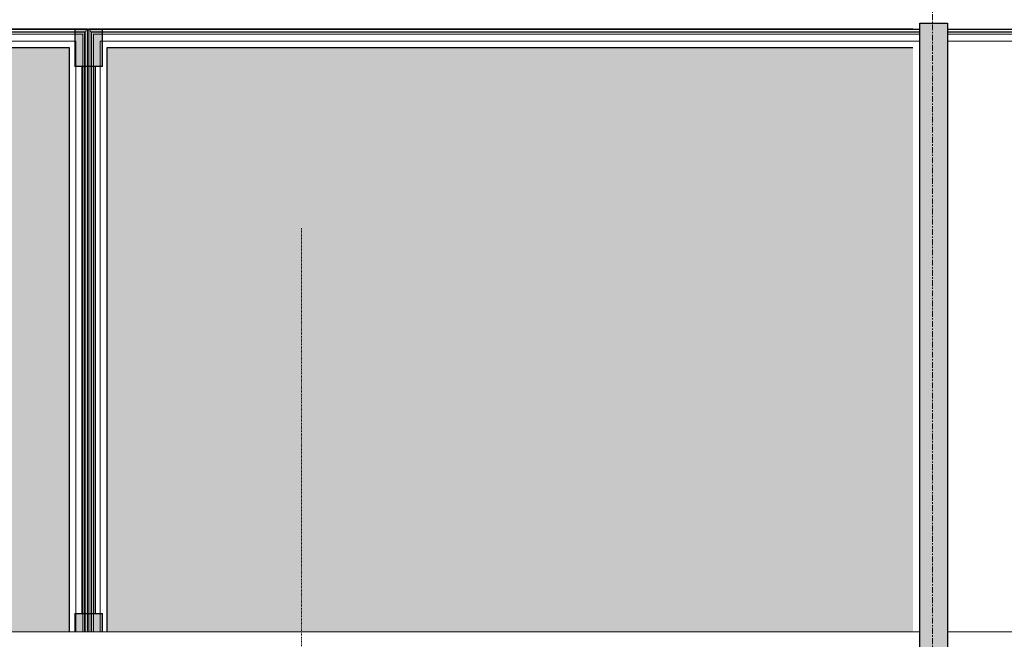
# Model space of a CAD drawing. Header units: millimetres. Extents: x 3625 to 171676, y -65096 to 217166.
# Tile 19 of 256: x 78458 to 80597, y -44605 to -43259. Entities that reach past the tile are written whole.
import ezdxf

# ---------------------------------------------------------------- set-up
doc = ezdxf.new("R2010")
doc.units = ezdxf.units.MM
doc.linetypes.add('gestippeld-fijn', pattern=[3, 1.5, -1.5])
doc.linetypes.add('stramien', pattern=[22.225, 12.7, -3.175, 3.175, -3.175])
for name, color, linetype, lineweight in [('2120011-P-002_dwg', 8, 'Continuous', 18), ('A-DETL', 5, 'Continuous', 13), ('A-GLAZ', 6, 'Continuous', 18), ('A-ROOF', 4, 'Continuous', 18), ('S-GRID', 1, 'Continuous', 18)]:
    doc.layers.add(name, color=color, linetype=linetype, lineweight=lineweight)

# ---------------------------------------------------------------- blocks, each defined once
blk = doc.blocks.new('27_KU_metalen dakbedekking binnenzijde publiekshal noord1 - 27_KU_metalen dakbedekking binnenzijde publiekshal noord-3102144-Plotview plafond eerste Verdieping - 1 op 100')
at = {"layer": 'A-ROOF'}
for p, q in [((9989, 17260.5), (6934.2, 17260.5)), ((35448.9, 17260.5), (10049, 17260.5))]:
    blk.add_line(p, q, dxfattribs=at)
blk = doc.blocks.new('31_KU_beloopbare glasplaat dak publiekshal - Type-11466547-Plotview plafond eerste Verdieping - 1 op 100')
at = {"layer": 'A-GLAZ', "lineweight": 25}
blk.add_hatch(color=256, dxfattribs=at).paths.add_polyline_path([(41.4, 242.6), (41.4, 42.5), (1311.1, 42.5), (1311.1, 1793), (41.4, 1793), (41.4, 1110)], flags=0)
for p, q in [((1351.2, 42.5), (1351.2, 1833)), ((41.4, 1793), (1311.1, 1793)), ((41.4, 1793), (1311.2, 1793)), ((1311.1, 1793), (1311.1, 42.5)), ((1311.2, 1793), (1311.2, 42.5))]:
    blk.add_line(p, q, dxfattribs=at)
blk = doc.blocks.new('31_KU_beloopbare glasplaat dak publiekshal - 2280 mm lang-11476707-Plotview plafond eerste Verdieping - 1 op 100')
at = {"layer": 'A-GLAZ', "lineweight": 25}
blk.add_hatch(color=256, dxfattribs=at).paths.add_polyline_path([(41.4, 1169.9), (41.4, 40), (1311.1, 40), (1311.1, 1169.9), (41.4, 1169.9)], flags=0)
for p, q in [((1351.2, 1209.9), (41.4, 1209.9)), ((1351.2, 0), (1351.2, 1209.9)), ((41.4, 1169.9), (1311.1, 1169.9)), ((41.4, 1169.9), (1311.2, 1169.9)), ((1311.1, 1169.9), (1311.1, 40)), ((1311.2, 1169.9), (1311.2, 40)), ((1311.1, 40), (41.4, 40)), ((1311.2, 40), (41.4, 40))]:
    blk.add_line(p, q, dxfattribs=at)
blk = doc.blocks.new('31_KU_glazen vin onder beloopbare glasplaat dak publiekshal - Type-3128836-Plotview plafond eerste Verdieping - 1 op 100')
at = {"layer": 'A-GLAZ', "lineweight": 25}
for points in [[(41.4, -30), (81.4, -30), (81.4, 30), (41.4, 30)], [(1270, -30), (1350, -30), (1350, 30), (1270, 30)], [(81.4, 15), (81.4, -15), (1270, -15), (1270, 15), (333.5, 15)]]:
    blk.add_hatch(color=256, dxfattribs=at).paths.add_polyline_path(points, flags=0)
for p, q in [((81.4, 30), (41.4, 30)), ((81.4, 30), (81.4, -30)), ((1350, 30), (1270, 30)), ((1270, -30), (1270, 30)), ((1350, -30), (1350, 30)), ((1270, 15), (81.4, 15)), ((81.4, -15), (1270, -15)), ((41.4, -30), (81.4, -30)), ((1270, -30), (1350, -30))]:
    blk.add_line(p, q, dxfattribs=at)
blk = doc.blocks.new('System Panel - 36_KA_glas 60-11571410-Plotview plafond eerste Verdieping - 1 op 100')
at = {"layer": 'A-GLAZ'}
blk.add_hatch(color=256, dxfattribs=at).paths.add_polyline_path([(-817.5, 30), (-817.5, -30), (817.5, -30), (817.5, 30), (-723.6, 30)], flags=0)
at = {"layer": 'A-GLAZ', "lineweight": 25}
for p, q in [((-817.5, -30), (-817.5, 30)), ((-817.5, 30), (817.5, 30)), ((817.5, 30), (817.5, -30)), ((817.5, -30), (-817.5, -30))]:
    blk.add_line(p, q, dxfattribs=at)
blk = doc.blocks.new('2120011-P-002_dwg_31_KU_beloopbare glasplaat dak publiekshal - Type-11466369-plattegrond interieur 2e verdieping-14104016-Plotview plafond eerste Verdieping - 1 op 100')
at = {"layer": 'A-GLAZ', "color": 50}
for p, q in [((1324.8, 25), (1324.8, 1800.9)), ((41.4, 25), (1324.8, 25)), ((41.4, 10), (1339.8, 10)), ((1350.1, 0), (41.4, 0))]:
    blk.add_line(p, q, dxfattribs=at)
at = {"layer": 'A-GLAZ', "color": 50, "flags": 128}
for points in [[(41.4, 25), (1324.8, 25), (1324.8, 1800.9)], [(41.4, 6.1), (1344.1, 6.1), (1344.1, 1800.9)], [(1345.2, 1800.9), (1345.2, 5), (41.4, 5)], [(1340.1, 1800.9), (1340.1, 10), (1339.8, 10), (1339.8, 1800.9)], [(1344.9, 1800.9), (1344.9, 6.1), (1344.1, 6.1)], [(1350.1, 1800.9), (1350.1, 0), (1351.2, 0), (1351.2, 1800.9)]]:
    blk.add_lwpolyline(points, dxfattribs=at)
at = {"layer": 'A-GLAZ', "color": 50}
blk.add_open_spline([(1345.2, 5), (1345.2, 5), (1345.2, 4.9), (1345.4, 4.8), (1345.6, 4.6), (1345.7, 4.4), (1345.9, 4.3), (1346.1, 4.1), (1346.3, 3.8), (1346.6, 3.6), (1346.8, 3.3), (1347.1, 3.1), (1347.5, 2.7), (1347.9, 2.3), (1348.1, 2)], degree=3, knots=[0.0108026, 0.0108026, 0.0108026, 0.0108026, 0.1666667, 0.25, 0.3333333, 0.4166667, 0.4583333, 0.5, 0.5833333, 0.6666667, 0.7083333, 0.75, 0.8333333, 1, 1, 1, 1], dxfattribs=at)
blk = doc.blocks.new('2120011-P-002_dwg_31_KU_beloopbare glasplaat dak publiekshal - Type-11466547-plattegrond interieur 2e verdieping-14104017-Plotview plafond eerste Verdieping - 1 op 100')
at = {"layer": 'A-GLAZ', "color": 50}
for p, q in [((41.4, 1826.9), (1344.1, 1826.9)), ((1350.1, 1833), (1350.1, 27.5))]:
    blk.add_line(p, q, dxfattribs=at)
at = {"layer": 'A-GLAZ', "color": 50, "flags": 128}
for points in [[(1351.2, 27.5), (1351.2, 1833), (1350.1, 1833), (41.4, 1833)], [(41.4, 1828), (1345.2, 1828), (1345.2, 27.5)], [(1339.8, 27.5), (1339.8, 1823), (41.4, 1823)], [(1339.8, 1823), (1340.1, 1823), (1340.1, 27.5)], [(1344.1, 27.5), (1344.1, 1826.9), (1344.9, 1826.9), (1344.9, 27.5)], [(1324.8, 27.5), (1324.8, 1808), (41.4, 1808)], [(1324.8, 27.5), (1324.8, 1808), (41.4, 1808)]]:
    blk.add_lwpolyline(points, dxfattribs=at)
at = {"layer": 'A-GLAZ', "color": 50}
blk.add_open_spline([(1345.2, 1828), (1345.2, 1828), (1345.2, 1828.1), (1345.4, 1828.2), (1345.6, 1828.4), (1345.7, 1828.6), (1345.9, 1828.7), (1346.1, 1828.9), (1346.3, 1829.2), (1346.6, 1829.4), (1346.8, 1829.7), (1347.1, 1829.9), (1347.5, 1830.3), (1347.9, 1830.7), (1348.1, 1831)], degree=3, knots=[0.0108026, 0.0108026, 0.0108026, 0.0108026, 0.1666667, 0.25, 0.3333333, 0.4166667, 0.4583333, 0.5, 0.5833333, 0.6666667, 0.7083333, 0.75, 0.8333333, 1, 1, 1, 1], dxfattribs=at)
blk = doc.blocks.new('2120011-P-002_dwg_31_KU_beloopbare glasplaat dak publiekshal - 2280 mm lang-11476707-plattegrond interieur 2e verdieping-14104024-Plotview plafond eerste Verdieping - 1 op 100')
at = {"layer": 'A-GLAZ', "color": 50}
for p, q in [((41.4, 1203.8), (1344.1, 1203.8)), ((41.4, 25), (1324.8, 25)), ((41.4, 10), (1339.8, 10)), ((1350.1, 0), (41.4, 0))]:
    blk.add_line(p, q, dxfattribs=at)
at = {"layer": 'A-GLAZ', "color": 50, "flags": 128}
for points in [[(1350.1, 1209.9), (1350.1, 0), (1351.2, 0), (1351.2, 1209.9), (1350.1, 1209.9), (41.4, 1209.9)], [(41.4, 1204.9), (1345.2, 1204.9), (1345.2, 5), (41.4, 5)], [(41.4, 6.1), (1344.1, 6.1), (1344.1, 1203.8), (1344.9, 1203.8), (1344.9, 6.1), (1344.1, 6.1)], [(1339.8, 1199.9), (1340.1, 1199.9), (1340.1, 10), (1339.8, 10), (1339.8, 1199.9), (41.4, 1199.9)], [(41.4, 25), (1324.8, 25), (1324.8, 1184.9), (41.4, 1184.9)], [(1324.8, 25), (1324.8, 1184.9), (41.4, 1184.9)]]:
    blk.add_lwpolyline(points, dxfattribs=at)
at = {"layer": 'A-GLAZ', "color": 50}
for points in [[(1345.2, 1204.9), (1345.2, 1204.9), (1345.2, 1204.9), (1345.4, 1205.1), (1345.6, 1205.3), (1345.7, 1205.5), (1345.9, 1205.6), (1346.1, 1205.8), (1346.3, 1206.1), (1346.6, 1206.3), (1346.8, 1206.6), (1347.1, 1206.8), (1347.5, 1207.2), (1347.9, 1207.6), (1348.1, 1207.9)], [(1345.2, 5), (1345.2, 5), (1345.2, 4.9), (1345.4, 4.8), (1345.6, 4.6), (1345.7, 4.4), (1345.9, 4.3), (1346.1, 4.1), (1346.3, 3.8), (1346.6, 3.6), (1346.8, 3.3), (1347.1, 3.1), (1347.5, 2.7), (1347.9, 2.3), (1348.1, 2)]]:
    blk.add_open_spline(points, degree=3, knots=[0.0108026, 0.0108026, 0.0108026, 0.0108026, 0.1666667, 0.25, 0.3333333, 0.4166667, 0.4583333, 0.5, 0.5833333, 0.6666667, 0.7083333, 0.75, 0.8333333, 1, 1, 1, 1], dxfattribs=at)
blk = doc.blocks.new('2120011-P-002_dwg_3073_04 bouwkundig_rvt-1-plattegrond interieur 2e verdieping-14104419-Plotview plafond eerste Verdieping - 1 op 100')
at = {"rotation": 89.99999999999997}
for name, p in [('2120011-P-002_dwg_31_KU_beloopbare glasplaat dak publiekshal - 2280 mm lang-11476707-plattegrond interieur 2e verdieping-14104024-Plotview plafond eerste Verdieping - 1 op 100', (8180.7, 17219.2)), ('2120011-P-002_dwg_31_KU_beloopbare glasplaat dak publiekshal - Type-11466547-plattegrond interieur 2e verdieping-14104017-Plotview plafond eerste Verdieping - 1 op 100', (10016.6, 17219.2)), ('2120011-P-002_dwg_31_KU_beloopbare glasplaat dak publiekshal - Type-11466369-plattegrond interieur 2e verdieping-14104016-Plotview plafond eerste Verdieping - 1 op 100', (11849.9, 17219.2))]:
    blk.add_blockref(name, p, dxfattribs=at)
blk = doc.blocks.new('2120011-P-002_dwg_A$C77CC18E9-14104432-Plotview plafond eerste Verdieping - 1 op 100')
blk.add_blockref('2120011-P-002_dwg_3073_04 bouwkundig_rvt-1-plattegrond interieur 2e verdieping-14104419-Plotview plafond eerste Verdieping - 1 op 100', (-4516.6, -2828.2))
blk = doc.blocks.new('2120011-P-002_dwg-14103953-Plotview plafond eerste Verdieping - 1 op 100')
blk.add_blockref('2120011-P-002_dwg_A$C77CC18E9-14104432-Plotview plafond eerste Verdieping - 1 op 100', (4516.6, 2828.2))

msp = doc.modelspace()

# ---------------------------------------------------------------- linework, layer by layer
at = {"layer": 'A-DETL', "linetype": 'gestippeld-fijn'}
msp.add_line((79070.6, -60411.4), (79070.6, -43711.4), dxfattribs=at)
at = {"layer": 'S-GRID', "linetype": 'stramien'}
msp.add_line((80441.5, -20221.6), (80441.5, -65096), dxfattribs=at)

# ---------------------------------------------------------------- block references
at = {"layer": '2120011-P-002_dwg', "color": 50}
msp.add_blockref('2120011-P-002_dwg-14103953-Plotview plafond eerste Verdieping - 1 op 100', (70424.9, -61849.3), dxfattribs=at)
at = {"layer": 'A-GLAZ', "rotation": 89.99999999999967}
msp.add_blockref('System Panel - 36_KA_glas 60-11571410-Plotview plafond eerste Verdieping - 1 op 100', (80443.9, -44083.5), dxfattribs=at)
at = {"layer": 'A-GLAZ', "lineweight": 25}
for name, p, rotation in [('31_KU_beloopbare glasplaat dak publiekshal - 2280 mm lang-11476707-Plotview plafond eerste Verdieping - 1 op 100', (78605.6, -44630.1), 89.99999999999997), ('31_KU_glazen vin onder beloopbare glasplaat dak publiekshal - Type-3128836-Plotview plafond eerste Verdieping - 1 op 100', (78608.5, -44630.1), 89.9999999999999), ('31_KU_beloopbare glasplaat dak publiekshal - Type-11466547-Plotview plafond eerste Verdieping - 1 op 100', (80441.5, -44630.1), 89.99999999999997)]:
    msp.add_blockref(name, p, dxfattribs=dict(at, rotation=rotation))
at = {"layer": 'A-ROOF'}
msp.add_blockref('27_KU_metalen dakbedekking binnenzijde publiekshal noord1 - 27_KU_metalen dakbedekking binnenzijde publiekshal noord-3102144-Plotview plafond eerste Verdieping - 1 op 100', (70424.9, -61849.3), dxfattribs=at)

doc.saveas('drawing.dxf')
